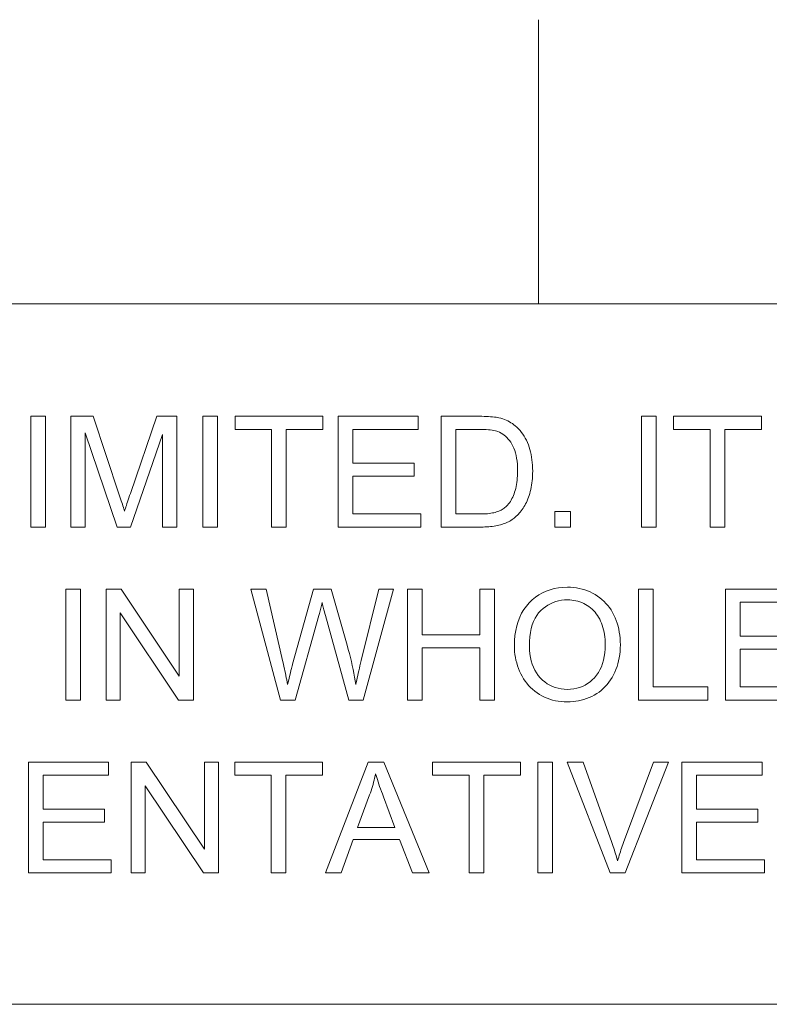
# Model space of a CAD drawing. Extents: x 5 to 415, y 5 to 296.
# Tile 57 of 58: x 385 to 399, y 279 to 296. Entities that reach past the tile are written whole.
import ezdxf

# ---------------------------------------------------------------- set-up
doc = ezdxf.new("R2010")
doc.units = 0

msp = doc.modelspace()

# ---------------------------------------------------------------- linework, layer by layer
at = {"color": 7, "lineweight": 13, "ltscale": 0.125}
msp.add_line((394.5, 296), (394.5, 291), dxfattribs=at)
at = {"color": 7, "lineweight": 13}
for p, q in [((10, 291), (410, 291)), ((410, 278.671722), (271.252686, 278.671722))]:
    msp.add_line(p, q, dxfattribs=at)
for points in [[(385.5672, 287.070587), (385.5672, 289.020599), (385.825226, 289.020599), (385.825226, 287.070587)], [(386.272156, 287.070587), (386.272156, 289.020599), (386.660583, 289.020599), (387.122131, 287.639893), (387.134552, 287.602295), (387.146271, 287.56662), (387.157318, 287.532898), (387.167664, 287.501129), (387.177338, 287.471283), (387.18631, 287.44339), (387.19458, 287.41745), (387.202148, 287.393433), (387.209045, 287.371368), (387.21524, 287.351257), (387.22226, 287.373535), (387.230042, 287.397797), (387.238556, 287.424072), (387.247803, 287.452332), (387.257813, 287.482605), (387.268555, 287.514862), (387.280029, 287.549103), (387.292297, 287.585358), (387.305267, 287.623596), (387.319, 287.663849), (387.785889, 289.020599), (388.133057, 289.020599), (388.133057, 287.070587), (387.884308, 287.070587), (387.884308, 288.702667), (387.317657, 287.070587), (387.0849, 287.070587), (386.520905, 288.730621), (386.520905, 287.070587)], [(388.593262, 287.070587), (388.593262, 289.020599), (388.851318, 289.020599), (388.851318, 287.070587)], [(389.802368, 287.070587), (389.802368, 288.790466), (389.159912, 288.790466), (389.159912, 289.020599), (390.705566, 289.020599), (390.705566, 288.790466), (390.060425, 288.790466), (390.060425, 287.070587)], [(390.975586, 287.070587), (390.975586, 289.020599), (392.385529, 289.020599), (392.385529, 288.790466), (391.233643, 288.790466), (391.233643, 288.193237), (392.312378, 288.193237), (392.312378, 287.964447), (391.233643, 287.964447), (391.233643, 287.30069), (392.430756, 287.30069), (392.430756, 287.070587)], [(392.787231, 287.070587), (392.787231, 289.020599), (393.458984, 289.020599), (393.503387, 289.020294), (393.545624, 289.01947), (393.585754, 289.018066), (393.623688, 289.016113), (393.659485, 289.013611), (393.693115, 289.010529), (393.724609, 289.006897), (393.753937, 289.002716), (393.781128, 288.997955), (393.806152, 288.992645), (393.839172, 288.984314), (393.871216, 288.974731), (393.902283, 288.963898), (393.932343, 288.951782), (393.961426, 288.938446), (393.989532, 288.923859), (394.016663, 288.90802), (394.042786, 288.89093), (394.067932, 288.872589), (394.092102, 288.852997), (394.122192, 288.826202), (394.150726, 288.797943), (394.177704, 288.76825), (394.203094, 288.737091), (394.226959, 288.704498), (394.249268, 288.670471), (394.27002, 288.634979), (394.289185, 288.598022), (394.306824, 288.559631), (394.322906, 288.519775), (394.337433, 288.478638), (394.350433, 288.43634), (394.361908, 288.392883), (394.371826, 288.348236), (394.380249, 288.30246), (394.387146, 288.255524), (394.392517, 288.207458), (394.396332, 288.158203), (394.398621, 288.107788), (394.399384, 288.056213), (394.398865, 288.012299), (394.397308, 287.969391), (394.394714, 287.92749), (394.391083, 287.886597), (394.386414, 287.846741), (394.380707, 287.807861), (394.373962, 287.77002), (394.36618, 287.733154), (394.357361, 287.697327), (394.347504, 287.662506), (394.336853, 287.628784), (394.325592, 287.596222), (394.313751, 287.56488), (394.301331, 287.534698), (394.28833, 287.505707), (394.274719, 287.477905), (394.260529, 287.451294), (394.245789, 287.425842), (394.230408, 287.401581), (394.214478, 287.37851), (394.19812, 287.356506), (394.181427, 287.33548), (394.164429, 287.315399), (394.147125, 287.296265), (394.129517, 287.278076), (394.111603, 287.260864), (394.093414, 287.244629), (394.07489, 287.22934), (394.05603, 287.214996), (394.036926, 287.201599), (394.017242, 287.189026), (393.996735, 287.177063), (393.975464, 287.16571), (393.953369, 287.154999), (393.930511, 287.144897), (393.90683, 287.135437), (393.882355, 287.126617), (393.857086, 287.118378), (393.831024, 287.110809), (393.804138, 287.103851), (393.776459, 287.097534), (393.747986, 287.091858), (393.718689, 287.086884), (393.688568, 287.08255), (393.657654, 287.078888), (393.625916, 287.075897), (393.593384, 287.073578), (393.560028, 287.07193), (393.525879, 287.070923), (393.490906, 287.070587)], [(396.312134, 287.070587), (396.312134, 289.020599), (396.57019, 289.020599), (396.57019, 287.070587)], [(397.52124, 287.070587), (397.52124, 288.790466), (396.878784, 288.790466), (396.878784, 289.020599), (398.424408, 289.020599), (398.424408, 288.790466), (397.779297, 288.790466), (397.779297, 287.070587)], [(393.045288, 287.30069), (393.461609, 287.30069), (393.499359, 287.301056), (393.535461, 287.302155), (393.569885, 287.303925), (393.602631, 287.306458), (393.633728, 287.309692), (393.663147, 287.313629), (393.690918, 287.318298), (393.71701, 287.3237), (393.741455, 287.329803), (393.764221, 287.336609), (393.785736, 287.344086), (393.806335, 287.352142), (393.82605, 287.360809), (393.84491, 287.370026), (393.862823, 287.379852), (393.879883, 287.390259), (393.896027, 287.401245), (393.911316, 287.412811), (393.925659, 287.424957), (393.939148, 287.437714), (393.957092, 287.456696), (393.974243, 287.476959), (393.99057, 287.498474), (394.006073, 287.52124), (394.020782, 287.545288), (394.034668, 287.570587), (394.04776, 287.597168), (394.060028, 287.625), (394.071472, 287.654083), (394.082153, 287.684448), (394.091858, 287.716095), (394.100586, 287.749084), (394.108246, 287.783356), (394.114929, 287.81897), (394.120544, 287.855865), (394.125153, 287.894104), (394.128723, 287.933655), (394.131287, 287.974518), (394.132843, 288.016724), (394.133362, 288.060211), (394.132355, 288.119995), (394.129333, 288.176941), (394.124329, 288.231018), (394.117279, 288.282288), (394.108246, 288.33075), (394.097198, 288.376343), (394.084137, 288.419128), (394.069092, 288.459045), (394.052002, 288.496155), (394.032928, 288.530426), (394.012421, 288.562195), (393.991028, 288.591797), (393.968781, 288.619232), (393.945679, 288.644501), (393.921692, 288.667603), (393.896851, 288.688538), (393.871155, 288.707275), (393.844574, 288.723877), (393.817139, 288.738312), (393.788849, 288.75058), (393.766846, 288.758148), (393.742279, 288.764923), (393.71521, 288.770905), (393.685608, 288.776093), (393.653503, 288.780487), (393.618866, 288.784088), (393.581665, 288.786865), (393.541962, 288.788879), (393.499725, 288.79007), (393.454987, 288.790466), (393.045288, 288.790466)], [(394.791779, 287.070587), (394.791779, 287.343262), (395.064453, 287.343262), (395.064453, 287.070587)], [(386.180389, 284.027191), (386.180389, 285.977203), (386.438416, 285.977203), (386.438416, 284.027191)], [(386.890686, 284.027191), (386.890686, 285.977203), (387.155396, 285.977203), (388.179596, 284.446198), (388.179596, 285.977203), (388.427002, 285.977203), (388.427002, 284.027191), (388.162292, 284.027191), (387.138092, 285.559509), (387.138092, 284.027191)], [(389.958008, 284.027191), (389.440582, 285.977203), (389.705292, 285.977203), (390.001892, 284.698914), (390.011353, 284.658783), (390.020538, 284.618683), (390.029449, 284.578644), (390.038086, 284.538666), (390.046448, 284.498718), (390.054565, 284.458862), (390.062439, 284.419037), (390.070007, 284.379242), (390.077332, 284.339539), (390.084381, 284.299866), (390.098663, 284.359741), (390.111725, 284.414307), (390.123566, 284.463593), (390.134155, 284.507599), (390.143555, 284.546295), (390.151733, 284.579681), (390.158691, 284.607788), (390.164398, 284.630615), (390.168884, 284.648132), (390.17218, 284.660339), (390.543274, 285.977203), (390.854523, 285.977203), (391.13385, 284.990234), (391.154297, 284.917236), (391.173553, 284.845123), (391.19165, 284.773895), (391.208557, 284.703552), (391.224304, 284.634064), (391.238892, 284.565491), (391.252289, 284.497772), (391.264526, 284.430908), (391.275604, 284.36496), (391.285492, 284.299866), (391.293182, 284.337402), (391.3013, 284.376007), (391.309875, 284.41571), (391.318909, 284.456512), (391.3284, 284.498383), (391.338318, 284.541382), (391.348724, 284.585449), (391.359558, 284.630615), (391.37085, 284.676849), (391.382599, 284.724182), (391.688538, 285.977203), (391.947906, 285.977203), (391.413208, 284.027191), (391.164459, 284.027191), (390.753448, 285.51297), (390.7435, 285.548767), (390.734375, 285.581726), (390.726135, 285.611786), (390.71875, 285.638947), (390.712219, 285.663269), (390.706512, 285.684723), (390.70166, 285.703278), (390.697693, 285.718994), (390.69455, 285.731812), (390.692261, 285.74176), (390.686157, 285.715271), (390.680176, 285.689606), (390.674255, 285.664734), (390.668427, 285.640656), (390.662659, 285.617371), (390.656982, 285.59491), (390.651367, 285.573212), (390.645874, 285.552338), (390.640411, 285.532257), (390.635071, 285.51297), (390.221375, 284.027191)], [(392.196655, 284.027191), (392.196655, 285.977203), (392.454712, 285.977203), (392.454712, 285.176453), (393.468262, 285.176453), (393.468262, 285.977203), (393.726318, 285.977203), (393.726318, 284.027191), (393.468262, 284.027191), (393.468262, 284.94632), (392.454712, 284.94632), (392.454712, 284.027191)], [(394.077484, 284.976929), (394.080078, 285.071899), (394.087921, 285.162689), (394.100952, 285.249237), (394.119202, 285.331604), (394.14267, 285.409729), (394.171356, 285.483612), (394.205231, 285.553314), (394.244324, 285.618805), (394.288666, 285.680054), (394.338196, 285.737091), (394.391846, 285.789276), (394.448547, 285.835968), (394.50827, 285.877197), (394.571014, 285.912903), (394.63681, 285.943115), (394.705627, 285.967834), (394.777496, 285.987061), (394.852386, 286.000793), (394.930298, 286.009033), (395.011261, 286.01178), (395.064728, 286.010498), (395.117126, 286.006622), (395.168488, 286.000153), (395.21875, 285.991119), (395.267975, 285.979523), (395.316132, 285.965332), (395.36322, 285.948547), (395.409241, 285.929199), (395.454193, 285.907257), (395.498077, 285.882751), (395.540405, 285.855927), (395.580688, 285.827057), (395.618896, 285.796173), (395.655029, 285.763245), (395.689148, 285.728302), (395.721161, 285.691284), (395.751099, 285.652252), (395.779022, 285.611176), (395.804871, 285.568085), (395.828613, 285.522949), (395.85022, 285.476166), (395.869568, 285.428162), (395.886627, 285.378906), (395.901428, 285.32843), (395.91394, 285.276703), (395.924164, 285.223755), (395.932129, 285.169556), (395.937805, 285.114105), (395.941223, 285.057434), (395.942352, 284.999542), (395.941162, 284.940826), (395.937561, 284.883392), (395.93158, 284.827179), (395.923218, 284.772247), (395.912415, 284.718536), (395.899261, 284.666077), (395.883698, 284.614899), (395.865723, 284.564941), (395.845398, 284.516235), (395.822632, 284.468811), (395.797699, 284.423126), (395.770752, 284.3797), (395.741821, 284.338562), (395.710907, 284.299713), (395.677979, 284.263123), (395.643066, 284.228821), (395.606171, 284.196777), (395.567261, 284.167023), (395.526367, 284.139526), (395.483459, 284.114319), (395.439209, 284.091431), (395.394287, 284.070984), (395.348663, 284.052917), (395.302338, 284.037262), (395.255341, 284.024017), (395.207642, 284.013184), (395.159241, 284.004761), (395.110168, 283.998749), (395.060394, 283.995148), (395.009918, 283.993927), (394.955444, 283.99527), (394.90213, 283.999268), (394.849976, 284.00592), (394.799011, 284.015228), (394.749207, 284.027191), (394.700562, 284.041809), (394.653137, 284.059113), (394.606842, 284.079071), (394.561707, 284.101685), (394.517761, 284.126953), (394.475464, 284.154541), (394.435242, 284.184052), (394.397156, 284.215515), (394.361145, 284.248901), (394.327209, 284.284241), (394.29541, 284.321533), (394.265717, 284.360748), (394.238098, 284.401917), (394.212616, 284.445038), (394.189209, 284.490082), (394.167999, 284.536377), (394.148987, 284.583191), (394.132233, 284.630554), (394.117706, 284.678436), (394.105408, 284.726837), (394.095367, 284.775787), (394.087555, 284.825287), (394.08197, 284.875305), (394.078613, 284.925842)], [(396.264252, 284.027191), (396.264252, 285.977203), (396.522308, 285.977203), (396.522308, 284.257294), (397.482666, 284.257294), (397.482666, 284.027191)], [(397.795258, 284.027191), (397.795258, 285.977203), (399.2052, 285.977203), (399.2052, 285.74707), (398.053314, 285.74707), (398.053314, 285.149841), (399.13205, 285.149841), (399.13205, 284.921051), (398.053314, 284.921051), (398.053314, 284.257294), (399.250427, 284.257294), (399.250427, 284.027191)], [(394.343506, 284.972931), (394.345398, 284.903931), (394.351105, 284.837921), (394.360596, 284.774902), (394.37384, 284.714874), (394.3909, 284.657837), (394.411743, 284.603821), (394.436401, 284.552765), (394.464844, 284.50473), (394.49704, 284.459656), (394.533081, 284.417603), (394.57193, 284.379059), (394.612732, 284.344574), (394.655457, 284.314148), (394.700134, 284.287781), (394.746704, 284.265442), (394.795227, 284.247192), (394.845673, 284.233002), (394.898071, 284.22287), (394.952362, 284.216766), (395.008606, 284.214752), (395.065826, 284.216797), (395.120972, 284.222931), (395.174072, 284.233185), (395.225128, 284.247528), (395.274109, 284.265961), (395.321045, 284.288483), (395.365906, 284.315125), (395.408691, 284.345856), (395.449432, 284.380676), (395.488098, 284.419586), (395.523865, 284.46228), (395.555847, 284.508392), (395.584106, 284.557922), (395.608582, 284.610901), (395.629272, 284.667328), (395.64621, 284.727173), (395.659393, 284.790436), (395.668793, 284.857147), (395.674438, 284.927277), (395.676331, 285.000854), (395.675537, 285.047882), (395.673096, 285.093689), (395.669067, 285.138275), (395.663452, 285.181641), (395.656219, 285.223816), (395.647339, 285.264801), (395.636902, 285.304535), (395.624817, 285.343079), (395.611145, 285.380402), (395.595856, 285.416534), (395.57901, 285.451263), (395.560669, 285.484375), (395.540863, 285.5159), (395.519562, 285.545837), (395.496765, 285.574158), (395.472473, 285.600891), (395.446686, 285.626038), (395.419434, 285.649567), (395.390656, 285.671509), (395.360413, 285.691864), (395.329041, 285.710449), (395.296906, 285.727081), (395.264038, 285.74173), (395.230377, 285.754456), (395.195984, 285.765198), (395.160828, 285.773987), (395.124878, 285.780853), (395.088196, 285.785736), (395.050781, 285.788666), (395.012573, 285.789642), (394.958557, 285.78775), (394.906036, 285.782104), (394.855072, 285.772705), (394.805603, 285.759521), (394.75769, 285.742584), (394.711304, 285.721893), (394.666443, 285.697418), (394.623108, 285.669189), (394.581299, 285.637177), (394.541046, 285.60141), (394.50351, 285.561249), (394.46994, 285.516052), (394.440308, 285.46582), (394.414612, 285.410522), (394.392883, 285.350189), (394.375122, 285.284821), (394.361298, 285.214417), (394.35141, 285.138947), (394.34549, 285.058472)], [(385.523285, 280.983826), (385.523285, 282.933838), (386.933258, 282.933838), (386.933258, 282.703705), (385.781342, 282.703705), (385.781342, 282.106476), (386.860107, 282.106476), (386.860107, 281.877686), (385.781342, 281.877686), (385.781342, 281.213928), (386.978485, 281.213928), (386.978485, 280.983826)], [(387.332306, 280.983826), (387.332306, 282.933838), (387.596985, 282.933838), (388.621216, 281.402832), (388.621216, 282.933838), (388.868622, 282.933838), (388.868622, 280.983826), (388.603912, 280.983826), (387.579712, 282.516144), (387.579712, 280.983826)], [(389.798401, 280.983826), (389.798401, 282.703705), (389.155945, 282.703705), (389.155945, 282.933838), (390.701569, 282.933838), (390.701569, 282.703705), (390.056458, 282.703705), (390.056458, 280.983826)], [(390.752106, 280.983826), (391.500977, 282.933838), (391.778992, 282.933838), (392.577087, 280.983826), (392.283112, 280.983826), (392.055664, 281.574402), (391.240265, 281.574402), (391.026123, 280.983826)], [(393.279388, 280.983826), (393.279388, 282.703705), (392.636932, 282.703705), (392.636932, 282.933838), (394.182556, 282.933838), (394.182556, 282.703705), (393.537445, 282.703705), (393.537445, 280.983826)], [(394.49115, 280.983826), (394.49115, 282.933838), (394.749207, 282.933838), (394.749207, 280.983826)], [(395.761475, 280.983826), (395.00592, 282.933838), (395.285278, 282.933838), (395.792053, 281.517212), (395.804077, 281.483368), (395.815735, 281.449951), (395.826965, 281.416962), (395.837799, 281.384399), (395.848267, 281.352264), (395.858276, 281.320557), (395.86792, 281.289276), (395.877197, 281.258423), (395.886017, 281.227997), (395.89447, 281.197968), (395.903656, 281.229889), (395.913147, 281.261841), (395.922913, 281.293762), (395.932983, 281.325684), (395.943359, 281.357605), (395.95401, 281.389526), (395.964966, 281.421448), (395.976196, 281.453369), (395.987732, 281.485291), (395.999542, 281.517212), (396.526306, 282.933838), (396.789673, 282.933838), (396.026154, 280.983826)], [(397.026428, 280.983826), (397.026428, 282.933838), (398.436401, 282.933838), (398.436401, 282.703705), (397.284485, 282.703705), (397.284485, 282.106476), (398.36322, 282.106476), (398.36322, 281.877686), (397.284485, 281.877686), (397.284485, 281.213928), (398.481628, 281.213928), (398.481628, 280.983826)], [(391.314758, 281.784576), (391.975861, 281.784576), (391.772339, 282.324615), (391.754181, 282.372955), (391.737, 282.419525), (391.720764, 282.464355), (391.705505, 282.507446), (391.691193, 282.548737), (391.677856, 282.588318), (391.665436, 282.626099), (391.653992, 282.66217), (391.643524, 282.696442), (391.634003, 282.728973), (391.626251, 282.691498), (391.617889, 282.654083), (391.608887, 282.616699), (391.599304, 282.579376), (391.589111, 282.542084), (391.578308, 282.504883), (391.566864, 282.467712), (391.55481, 282.430603), (391.542175, 282.393555), (391.528931, 282.356537)]]:
    msp.add_lwpolyline(points, close=True, dxfattribs=at)

doc.saveas('drawing.dxf')
